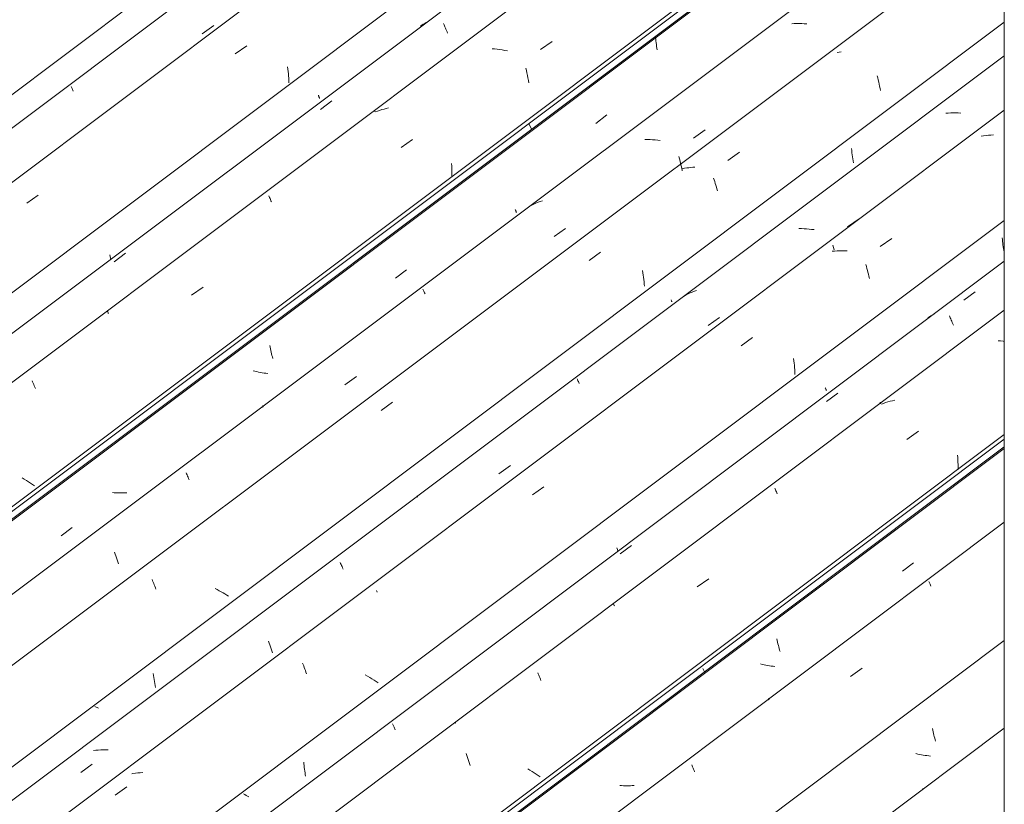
# Model space of a CAD drawing. Header units: metres. Extents: x 6.5 to 21.8, y 0.6 to 11.2.
# Tile 15 of 107: x 9.399 to 10.224, y 5.96 to 6.618. Entities that reach past the tile are written whole.
import ezdxf

# ---------------------------------------------------------------- set-up
doc = ezdxf.new("R2010")
doc.units = ezdxf.units.M
doc.layers.add('A-GLAZ-CWMG', color=7, linetype='Continuous', lineweight=5)
doc.layers.add('I-WALL', color=7, linetype='Continuous', lineweight=5)

# ---------------------------------------------------------------- blocks, each defined once
blk = doc.blocks.new('FP_15-ISO_02')
at = {"layer": 'A-GLAZ-CWMG'}
blk.add_line((10.22387, 7.15068), (8.84678, 6.1171), dxfattribs=at)
at = {"layer": 'A-GLAZ-CWMG', "color": 9, "true_color": 0xc0c0c0}
for p, q in [((9.55194, 6.60579), (9.56156, 6.61262)), ((9.44211, 6.56156), (9.44234, 6.56103)), ((9.44234, 6.56103), (9.44261, 6.56044)), ((9.44261, 6.56044), (9.4429, 6.55981)), ((9.4429, 6.55981), (9.44322, 6.55912)), ((9.44322, 6.55912), (9.44356, 6.55837)), ((9.44356, 6.55837), (9.44392, 6.55758))]:
    blk.add_line(p, q, dxfattribs=at)
blk = doc.blocks.new('FP_16-ISO_02')
at = {"layer": 'A-GLAZ-CWMG', "color": 9, "true_color": 0xc0c0c0}
for p, q in [((9.86408, 6.71634), (9.86269, 6.716)), ((9.86546, 6.71672), (9.86408, 6.71634)), ((9.86682, 6.71712), (9.86546, 6.71672)), ((9.86816, 6.71757), (9.86682, 6.71712)), ((9.64923, 6.55417), (9.64942, 6.55371)), ((9.64942, 6.55371), (9.6496, 6.55329)), ((9.6496, 6.55329), (9.64976, 6.5529)), ((9.64976, 6.5529), (9.6499, 6.55255)), ((9.6499, 6.55255), (9.65002, 6.55224)), ((9.65002, 6.55224), (9.65011, 6.55196)), ((9.65011, 6.55196), (9.65019, 6.55172)), ((9.65019, 6.55172), (9.65024, 6.55152))]:
    blk.add_line(p, q, dxfattribs=at)
blk = doc.blocks.new('FP_17-ISO_02')
at = {"layer": 'A-GLAZ-CWMG'}
blk.add_line((10.22387, 6.97851), (8.97503, 6.04119), dxfattribs=at)
at = {"layer": 'A-GLAZ-CWMG', "color": 9, "true_color": 0xc0c0c0}
for p, q in [((9.73957, 6.61509), (9.73832, 6.61437)), ((9.74084, 6.61576), (9.73957, 6.61509)), ((9.73591, 6.61282), (9.73475, 6.61198)), ((9.73711, 6.61362), (9.73591, 6.61282)), ((9.73832, 6.61437), (9.73711, 6.61362)), ((9.75413, 6.61419), (9.75452, 6.61333)), ((9.75452, 6.61333), (9.75492, 6.61242)), ((9.75492, 6.61242), (9.75533, 6.61148)), ((9.75533, 6.61148), (9.75575, 6.6105)), ((9.75575, 6.6105), (9.75617, 6.60949)), ((9.75617, 6.60949), (9.7566, 6.60844)), ((9.7566, 6.60844), (9.75703, 6.60735)), ((9.75703, 6.60735), (9.75746, 6.60624)), ((9.65105, 6.54237), (9.66056, 6.54938)), ((9.69613, 6.54147), (9.69639, 6.54046)), ((9.47828, 6.41474), (9.48778, 6.42177))]:
    blk.add_line(p, q, dxfattribs=at)
blk = doc.blocks.new('FP_18-ISO_02')
at = {"layer": 'A-GLAZ-CWMG'}
blk.add_line((9.08339, 5.96565), (10.22387, 6.82164), dxfattribs=at)
blk = doc.blocks.new('Rectangular Mullion - Telha Fibrocimento - Ondulada-1909083-ISO_02')
at = {"layer": 'A-GLAZ-CWMG', "true_color": 0xc0c0c0}
h = blk.add_hatch(dxfattribs=at)
h.set_pattern_fill('FP_3', color=9, style=0, pattern_type=2)
h.set_pattern_definition([(352.943, (9.398, 4.618), (0.293806, 0.0420828), [0.01221, -0.20982, 0.01221, -1.394]), (352.943, (9.398, 4.618), (0.293806, 0.0420828), [-0.23425, -0.20982, 0.01221, -0.43186, -0.74012]), (352.943, (9.398, 4.618), (0.293806, 0.0420828), [-0.88814, 0.01221, -0.20982, 0.01221, -0.50587]), (352.943, (9.398, 4.618), (0.293806, 0.0420828), [-1.122, -0.13581, 0.01221, -0.35785]), (116.867, (9.509, 4.644), (-0.2105052, 0.2586135), [0.01341, -0.23038, 0.01341, -1.531]), (116.867, (9.509, 4.644), (-0.2105052, 0.2586135), [-0.2572, -0.23038, 0.01341, -0.47418, -0.81264]), (116.867, (9.509, 4.644), (-0.2105052, 0.2586135), [-0.97517, 0.01341, -0.23038, 0.01341, -0.55544]), (116.867, (9.509, 4.644), (-0.2105052, 0.2586135), [-1.232, -0.14912, 0.01341, -0.39291]), (239.918, (9.545, 4.796), (-0.0832925, -0.3007025), [0.01209, -0.20772, 0.01209, -1.38]), (239.918, (9.545, 4.796), (-0.0832925, -0.3007025), [-0.2319, -0.20772, 0.01209, -0.42752, -0.73269]), (239.918, (9.545, 4.796), (-0.0832925, -0.3007025), [-0.87923, 0.01209, -0.20772, 0.01209, -0.50079]), (239.918, (9.545, 4.796), (-0.0832925, -0.3007025), [-1.111, -0.13445, 0.01209, -0.35426])])
h.paths.add_polyline_path([(9.08678, 5.96953), (10.22387, 6.82298), (10.22387, 6.82948), (9.08379, 5.9738)])
at = {"layer": 'A-GLAZ-CWMG'}
for p, q in [((9.08379, 5.9738), (10.22387, 6.82948)), ((9.08678, 5.96953), (10.22387, 6.82298))]:
    blk.add_line(p, q, dxfattribs=at)
for name in ['FP_15-ISO_02', 'FP_17-ISO_02', 'FP_18-ISO_02', 'FP_16-ISO_02']:
    blk.add_blockref(name, (0, 0), dxfattribs=at)
blk = doc.blocks.new('FP_28-ISO_02')
at = {"layer": 'A-GLAZ-CWMG'}
blk.add_line((10.22387, 7.10522), (8.88013, 6.09667), dxfattribs=at)
at = {"layer": 'A-GLAZ-CWMG', "color": 9, "true_color": 0xc0c0c0}
for p, q in [((9.57966, 6.58878), (9.58927, 6.59564)), ((9.62351, 6.57795), (9.62373, 6.57606)), ((9.62373, 6.57606), (9.62393, 6.57417)), ((9.62393, 6.57417), (9.6241, 6.57226)), ((9.6241, 6.57226), (9.62425, 6.57035)), ((9.62425, 6.57035), (9.62438, 6.56844)), ((9.62438, 6.56844), (9.62448, 6.56652)), ((9.62448, 6.56652), (9.62456, 6.56459)), ((9.40501, 6.46371), (9.41462, 6.4706))]:
    blk.add_line(p, q, dxfattribs=at)
blk = doc.blocks.new('FP_29-ISO_02')
at = {"layer": 'A-GLAZ-CWMG', "color": 9, "true_color": 0xc0c0c0}
for p, q in [((9.47455, 6.42055), (9.47485, 6.41915)), ((9.47485, 6.41915), (9.47516, 6.41776)), ((9.47516, 6.41776), (9.4754, 6.41673))]:
    blk.add_line(p, q, dxfattribs=at)
blk = doc.blocks.new('FP_30-ISO_02')
at = {"layer": 'A-GLAZ-CWMG'}
blk.add_line((10.22387, 6.93764), (9.00806, 6.02511), dxfattribs=at)
at = {"layer": 'A-GLAZ-CWMG', "color": 9, "true_color": 0xc0c0c0}
for p, q in [((9.83543, 6.59253), (9.84507, 6.59931)), ((9.79687, 6.59302), (9.79474, 6.59321)), ((9.79901, 6.59278), (9.79687, 6.59302)), ((9.80116, 6.59249), (9.79901, 6.59278)), ((9.80332, 6.59216), (9.80116, 6.59249)), ((9.80547, 6.59178), (9.80332, 6.59216)), ((9.80763, 6.59136), (9.80547, 6.59178)), ((9.82309, 6.57696), (9.82355, 6.57496)), ((9.82355, 6.57496), (9.82399, 6.57292)), ((9.82399, 6.57292), (9.82441, 6.57087)), ((9.82441, 6.57087), (9.82481, 6.56879)), ((9.82481, 6.56879), (9.8252, 6.56669)), ((9.8252, 6.56669), (9.82556, 6.56457)), ((9.69868, 6.54091), (9.69688, 6.54022)), ((9.70051, 6.54155), (9.69868, 6.54091)), ((9.70237, 6.54213), (9.70051, 6.54155)), ((9.70426, 6.54266), (9.70237, 6.54213)), ((9.70617, 6.54313), (9.70426, 6.54266)), ((9.70811, 6.54355), (9.70617, 6.54313)), ((9.71853, 6.51034), (9.72817, 6.51713)), ((9.76082, 6.49704), (9.76095, 6.49481)), ((9.76095, 6.49481), (9.76104, 6.49258)), ((9.76104, 6.49258), (9.76111, 6.49035)), ((9.76111, 6.49035), (9.76114, 6.48811)), ((9.76114, 6.48811), (9.76114, 6.48588)), ((9.60772, 6.46988), (9.60804, 6.46917)), ((9.60804, 6.46917), (9.60838, 6.46841)), ((9.60838, 6.46841), (9.60875, 6.46759)), ((9.60875, 6.46759), (9.60913, 6.46673)), ((9.60913, 6.46673), (9.60954, 6.46581)), ((9.60954, 6.46581), (9.60996, 6.46485)), ((9.54309, 6.38666), (9.55274, 6.39347)), ((9.47255, 6.37366), (9.47263, 6.37338)), ((9.47263, 6.37338), (9.47275, 6.37304)), ((9.47275, 6.37304), (9.47289, 6.37265)), ((9.47289, 6.37265), (9.47307, 6.37222)), ((9.47307, 6.37222), (9.47327, 6.37173)), ((9.47327, 6.37173), (9.4735, 6.3712)), ((9.40945, 6.31501), (9.40988, 6.31402)), ((9.40988, 6.31402), (9.41033, 6.31299)), ((9.41033, 6.31299), (9.4108, 6.3119)), ((9.4108, 6.3119), (9.41128, 6.31076)), ((9.41128, 6.31076), (9.41177, 6.30958)), ((9.41177, 6.30958), (9.41227, 6.30835)), ((9.40293, 6.23252), (9.40113, 6.23362)), ((9.40471, 6.23142), (9.40293, 6.23252)), ((9.40645, 6.2303), (9.40471, 6.23142)), ((9.40817, 6.22918), (9.40645, 6.2303)), ((9.40984, 6.22806), (9.40817, 6.22918)), ((9.41149, 6.22693), (9.40984, 6.22806))]:
    blk.add_line(p, q, dxfattribs=at)
blk = doc.blocks.new('FP_31-ISO_02')
at = {"layer": 'A-GLAZ-CWMG', "color": 9, "true_color": 0xc0c0c0}
for p, q in [((9.93168, 6.60367), (9.93174, 6.60271)), ((9.93174, 6.60271), (9.93187, 6.60118)), ((9.93187, 6.60118), (9.93202, 6.59966)), ((9.93202, 6.59966), (9.93219, 6.59815)), ((9.93219, 6.59815), (9.93238, 6.59665)), ((9.93238, 6.59665), (9.93258, 6.59516)), ((9.93258, 6.59516), (9.93281, 6.59368)), ((9.93281, 6.59368), (9.93304, 6.59221)), ((9.88176, 6.53054), (9.89101, 6.53768)), ((9.81419, 6.45845), (9.81438, 6.458)), ((9.81438, 6.458), (9.81456, 6.45758)), ((9.81456, 6.45758), (9.81472, 6.4572)), ((9.81472, 6.4572), (9.81485, 6.45686)), ((9.81485, 6.45686), (9.81497, 6.45655)), ((9.81497, 6.45655), (9.81506, 6.45628)), ((9.81506, 6.45628), (9.81514, 6.45604)), ((9.81514, 6.45604), (9.81519, 6.45584)), ((9.71375, 6.4008), (9.72299, 6.40793)), ((9.60849, 6.34443), (9.60878, 6.34302)), ((9.60878, 6.34302), (9.60908, 6.34163)), ((9.60908, 6.34163), (9.60939, 6.34025)), ((9.60939, 6.34025), (9.60971, 6.3389)), ((9.60971, 6.3389), (9.61004, 6.33756)), ((9.61004, 6.33756), (9.61038, 6.33625)), ((9.61038, 6.33625), (9.61072, 6.33496)), ((9.61072, 6.33496), (9.61108, 6.33369)), ((9.59614, 6.32295), (9.59464, 6.32333)), ((9.59765, 6.32259), (9.59614, 6.32295)), ((9.59917, 6.32226), (9.59765, 6.32259)), ((9.60069, 6.32196), (9.59917, 6.32226)), ((9.60222, 6.32168), (9.60069, 6.32196)), ((9.60374, 6.32142), (9.60222, 6.32168)), ((9.60527, 6.32119), (9.60374, 6.32142)), ((9.60679, 6.321), (9.60527, 6.32119)), ((9.47821, 6.22118), (9.47669, 6.2213)), ((9.47973, 6.22108), (9.47821, 6.22118)), ((9.48124, 6.22102), (9.47973, 6.22108)), ((9.48275, 6.22099), (9.48124, 6.22102)), ((9.48426, 6.22098), (9.48275, 6.22099)), ((9.48575, 6.22101), (9.48426, 6.22098)), ((9.48724, 6.22108), (9.48575, 6.22101)), ((9.48872, 6.22117), (9.48724, 6.22108)), ((9.43369, 6.18503), (9.44293, 6.19214))]:
    blk.add_line(p, q, dxfattribs=at)
blk = doc.blocks.new('FP_32-ISO_02')
at = {"layer": 'A-GLAZ-CWMG'}
blk.add_line((10.22387, 6.75987), (9.1412, 5.94726), dxfattribs=at)
at = {"layer": 'A-GLAZ-CWMG', "color": 9, "true_color": 0xc0c0c0}
for p, q in [((10.04792, 6.6142), (10.04586, 6.61408)), ((10.04999, 6.61427), (10.04792, 6.6142)), ((10.05208, 6.61428), (10.04999, 6.61427)), ((10.05418, 6.61424), (10.05208, 6.61428)), ((10.0563, 6.61415), (10.05418, 6.61424)), ((10.05842, 6.61401), (10.0563, 6.61415)), ((9.96353, 6.51837), (9.97316, 6.52518)), ((9.92497, 6.5172), (9.92287, 6.51724)), ((9.92709, 6.51711), (9.92497, 6.5172)), ((9.92922, 6.51697), (9.92709, 6.51711)), ((9.93135, 6.51678), (9.92922, 6.51697)), ((9.9335, 6.51653), (9.93135, 6.51678)), ((9.93565, 6.51624), (9.9335, 6.51653)), ((9.95131, 6.50299), (9.9518, 6.50105)), ((9.9518, 6.50105), (9.95228, 6.49908)), ((9.95228, 6.49908), (9.95275, 6.49709)), ((9.95275, 6.49709), (9.9532, 6.49506)), ((9.9532, 6.49506), (9.95363, 6.49301)), ((9.95363, 6.49301), (9.95404, 6.49094)), ((9.82801, 6.46221), (9.82632, 6.46133)), ((9.82973, 6.46303), (9.82801, 6.46221)), ((9.83149, 6.4638), (9.82973, 6.46303)), ((9.83328, 6.46452), (9.83149, 6.4638)), ((9.8351, 6.46517), (9.83328, 6.46452)), ((9.83696, 6.46577), (9.8351, 6.46517)), ((9.84676, 6.4358), (9.8564, 6.44262)), ((9.73683, 6.39181), (9.73707, 6.39127)), ((9.73707, 6.39127), (9.73734, 6.39068)), ((9.73734, 6.39068), (9.73763, 6.39003)), ((9.73763, 6.39003), (9.73795, 6.38933)), ((9.73795, 6.38933), (9.7383, 6.38857)), ((9.7383, 6.38857), (9.73866, 6.38777)), ((9.67156, 6.31156), (9.6812, 6.3184)), ((9.60266, 6.29418), (9.60263, 6.29407)), ((9.60263, 6.29407), (9.60263, 6.2939)), ((9.60263, 6.2939), (9.60267, 6.29369)), ((9.60267, 6.29369), (9.60275, 6.29342)), ((9.60275, 6.29342), (9.60286, 6.29311)), ((9.60286, 6.29311), (9.603, 6.29274)), ((9.53847, 6.2378), (9.53885, 6.23696)), ((9.53885, 6.23696), (9.53925, 6.23606)), ((9.53925, 6.23606), (9.53968, 6.23511)), ((9.53968, 6.23511), (9.54012, 6.23411)), ((9.54012, 6.23411), (9.54058, 6.23306)), ((9.54058, 6.23306), (9.54105, 6.23196)), ((9.47856, 6.17129), (9.47911, 6.16977)), ((9.47911, 6.16977), (9.47966, 6.16819)), ((9.47966, 6.16819), (9.48022, 6.16658)), ((9.48022, 6.16658), (9.48077, 6.16492)), ((9.48077, 6.16492), (9.48132, 6.16323)), ((9.48132, 6.16323), (9.48187, 6.1615))]:
    blk.add_line(p, q, dxfattribs=at)
blk = doc.blocks.new('FP_33-ISO_02')
at = {"layer": 'A-GLAZ-CWMG', "color": 9, "true_color": 0xc0c0c0}
for p, q in [((9.94473, 6.38277), (9.94488, 6.3824)), ((9.94488, 6.3824), (9.94501, 6.38206)), ((9.94501, 6.38206), (9.94513, 6.38176)), ((9.94513, 6.38176), (9.94522, 6.3815)), ((9.94522, 6.3815), (9.94529, 6.38127)), ((9.94529, 6.38127), (9.94533, 6.38108))]:
    blk.add_line(p, q, dxfattribs=at)
blk = doc.blocks.new('FP_34-ISO_02')
at = {"layer": 'A-GLAZ-CWMG'}
blk.add_line((10.22387, 6.58727), (9.27106, 5.87214), dxfattribs=at)
at = {"layer": 'A-GLAZ-CWMG', "color": 9, "true_color": 0xc0c0c0}
for p, q in [((10.17695, 6.53931), (10.1749, 6.53916)), ((10.17902, 6.53941), (10.17695, 6.53931)), ((10.1811, 6.53945), (10.17902, 6.53941)), ((10.18319, 6.53944), (10.1811, 6.53945)), ((10.1853, 6.53938), (10.18319, 6.53944)), ((10.18742, 6.53927), (10.1853, 6.53938)), ((10.09252, 6.44389), (10.10215, 6.4507)), ((10.05398, 6.44241), (10.05188, 6.44242)), ((10.05609, 6.44235), (10.05398, 6.44241)), ((10.05821, 6.44223), (10.05609, 6.44235)), ((10.06034, 6.44206), (10.05821, 6.44223)), ((10.06248, 6.44184), (10.06034, 6.44206)), ((10.06463, 6.44157), (10.06248, 6.44184)), ((10.0803, 6.42855), (10.0808, 6.42663)), ((10.0808, 6.42663), (10.08129, 6.42467)), ((9.95725, 6.38688), (9.95558, 6.38596)), ((9.95895, 6.38774), (9.95725, 6.38688)), ((9.96069, 6.38854), (9.95895, 6.38774)), ((9.96246, 6.38929), (9.96069, 6.38854)), ((9.96426, 6.38998), (9.96246, 6.38929)), ((9.9661, 6.39062), (9.96426, 6.38998)), ((9.97573, 6.36128), (9.98537, 6.36811)), ((9.866, 6.3166), (9.86622, 6.31609)), ((9.86622, 6.31609), (9.86647, 6.31553)), ((9.86647, 6.31553), (9.86675, 6.31492)), ((9.86675, 6.31492), (9.86705, 6.31425)), ((9.86705, 6.31425), (9.86738, 6.31353)), ((9.86738, 6.31353), (9.86773, 6.31275)), ((9.80052, 6.23698), (9.81016, 6.24383)), ((9.73195, 6.2186), (9.73193, 6.21848)), ((9.73193, 6.21848), (9.73195, 6.2183)), ((9.73195, 6.2183), (9.732, 6.21806)), ((9.732, 6.21806), (9.73208, 6.21778)), ((9.73208, 6.21778), (9.7322, 6.21745)), ((9.66753, 6.16278), (9.6679, 6.16197)), ((9.6679, 6.16197), (9.66829, 6.1611)), ((9.66829, 6.1611), (9.6687, 6.16019)), ((9.6687, 6.16019), (9.66913, 6.15922)), ((9.66913, 6.15922), (9.66958, 6.1582)), ((9.66958, 6.1582), (9.67004, 6.15712)), ((9.60751, 6.09667), (9.60806, 6.09517)), ((9.60806, 6.09517), (9.60861, 6.09362)), ((9.60861, 6.09362), (9.60916, 6.09202)), ((9.60916, 6.09202), (9.60972, 6.09039)), ((9.60972, 6.09039), (9.61027, 6.08872)), ((9.61027, 6.08872), (9.61082, 6.087)), ((9.46282, 6.00538), (9.46081, 6.00515)), ((9.46486, 6.00556), (9.46282, 6.00538)), ((9.46692, 6.00569), (9.46486, 6.00556)), ((9.46899, 6.00576), (9.46692, 6.00569)), ((9.47108, 6.00577), (9.46899, 6.00576)), ((9.47318, 6.00574), (9.47108, 6.00577)), ((9.45017, 5.98679), (9.4598, 5.9937))]:
    blk.add_line(p, q, dxfattribs=at)
blk = doc.blocks.new('FP_35-ISO_02')
at = {"layer": 'A-GLAZ-CWMG', "color": 9, "true_color": 0xc0c0c0}
for p, q in [((10.07392, 6.30916), (10.07411, 6.30872)), ((10.07411, 6.30872), (10.07427, 6.30832)), ((10.07427, 6.30832), (10.07442, 6.30796)), ((10.07442, 6.30796), (10.07455, 6.30763)), ((10.07455, 6.30763), (10.07466, 6.30734)), ((10.07466, 6.30734), (10.07474, 6.30708)), ((10.07474, 6.30708), (10.07481, 6.30686)), ((10.07481, 6.30686), (10.07485, 6.30668))]:
    blk.add_line(p, q, dxfattribs=at)
blk = doc.blocks.new('FP_36-ISO_02')
at = {"layer": 'A-GLAZ-CWMG'}
blk.add_line((10.22387, 6.4151), (9.39931, 5.79623), dxfattribs=at)
at = {"layer": 'A-GLAZ-CWMG', "color": 9, "true_color": 0xc0c0c0}
for p, q in [((10.19007, 6.38251), (10.19959, 6.38951)), ((10.16107, 6.36848), (10.1599, 6.36766)), ((10.16227, 6.36926), (10.16107, 6.36848)), ((10.1635, 6.37), (10.16227, 6.36926)), ((10.16476, 6.3707), (10.1635, 6.37)), ((10.17788, 6.36947), (10.17826, 6.36863)), ((10.17826, 6.36863), (10.17865, 6.36774)), ((10.17865, 6.36774), (10.17906, 6.36682)), ((10.17906, 6.36682), (10.17947, 6.36586)), ((10.17947, 6.36586), (10.17988, 6.36487)), ((10.17988, 6.36487), (10.18031, 6.36384)), ((10.18031, 6.36384), (10.18073, 6.36278)), ((10.18073, 6.36278), (10.18117, 6.36168)), ((10.07478, 6.29754), (10.08429, 6.30455)), ((10.1198, 6.29715), (10.12019, 6.29569)), ((9.90194, 6.16985), (9.91144, 6.17688)), ((9.71131, 6.0274), (9.71155, 6.02692)), ((9.71155, 6.02692), (9.71181, 6.02639)), ((9.71181, 6.02639), (9.71209, 6.02583)), ((9.71209, 6.02583), (9.71239, 6.02523)), ((9.71239, 6.02523), (9.7127, 6.02458)), ((9.7127, 6.02458), (9.71303, 6.0239)), ((9.71303, 6.0239), (9.71337, 6.02318)), ((9.71337, 6.02318), (9.71373, 6.02242)), ((9.76438, 6.02809), (9.76379, 6.02832)), ((9.5786, 5.9309), (9.57736, 5.93018)), ((9.57987, 5.93159), (9.5786, 5.9309)), ((9.57615, 5.92942), (9.57496, 5.92862)), ((9.57736, 5.93018), (9.57615, 5.92942)), ((9.55669, 5.91362), (9.56618, 5.92068)), ((9.4331, 5.78617), (9.43167, 5.78662)), ((9.43452, 5.78569), (9.4331, 5.78617))]:
    blk.add_line(p, q, dxfattribs=at)
blk = doc.blocks.new('FP_37-ISO_02')
at = {"layer": 'A-GLAZ-CWMG'}
blk.add_line((9.50767, 5.72069), (10.22387, 6.25823), dxfattribs=at)
blk = doc.blocks.new('Rectangular Mullion - Telha Fibrocimento - Ondulada-V21-ISO_02')
at = {"layer": 'A-GLAZ-CWMG', "true_color": 0xc0c0c0}
h = blk.add_hatch(dxfattribs=at)
h.set_pattern_fill('FP_4', color=9, style=0, pattern_type=2)
h.set_pattern_definition([(352.943, (9.581, 4.719), (0.293806, 0.0420828), [0.01221, -0.20982, 0.01221, -1.394]), (352.943, (9.581, 4.719), (0.293806, 0.0420828), [-0.23425, -0.20982, 0.01221, -0.43186, -0.74012]), (352.943, (9.581, 4.719), (0.293806, 0.0420828), [-0.88814, 0.01221, -0.20982, 0.01221, -0.50587]), (352.943, (9.581, 4.719), (0.293806, 0.0420828), [-1.122, -0.13581, 0.01221, -0.35785]), (116.867, (9.691, 4.744), (-0.2105052, 0.2586135), [0.01341, -0.23038, 0.01341, -1.531]), (116.867, (9.691, 4.744), (-0.2105052, 0.2586135), [-0.2572, -0.23038, 0.01341, -0.47418, -0.81264]), (116.867, (9.691, 4.744), (-0.2105052, 0.2586135), [-0.97517, 0.01341, -0.23038, 0.01341, -0.55544]), (116.867, (9.691, 4.744), (-0.2105052, 0.2586135), [-1.232, -0.14912, 0.01341, -0.39291]), (239.918, (9.728, 4.896), (-0.0832925, -0.3007025), [0.01209, -0.20772, 0.01209, -1.38]), (239.918, (9.728, 4.896), (-0.0832925, -0.3007025), [-0.2319, -0.20772, 0.01209, -0.42752, -0.73269]), (239.918, (9.728, 4.896), (-0.0832925, -0.3007025), [-0.87923, 0.01209, -0.20772, 0.01209, -0.50079]), (239.918, (9.728, 4.896), (-0.0832925, -0.3007025), [-1.111, -0.13445, 0.01209, -0.35426])])
h.paths.add_polyline_path([(9.51106, 5.72457), (10.22387, 6.25957), (10.22387, 6.26608), (9.50808, 5.72884)])
at = {"layer": 'A-GLAZ-CWMG'}
for p, q in [((8.82008, 6.12523), (10.22387, 7.17886)), ((8.94519, 6.053), (10.22387, 7.01271)), ((9.08024, 5.97503), (10.22387, 6.83339)), ((9.50808, 5.72884), (10.22387, 6.26608)), ((9.51106, 5.72457), (10.22387, 6.25957))]:
    blk.add_line(p, q, dxfattribs=at)
for name in ['FP_28-ISO_02', 'FP_29-ISO_02', 'FP_30-ISO_02', 'FP_32-ISO_02', 'FP_31-ISO_02', 'FP_34-ISO_02', 'FP_36-ISO_02', 'FP_33-ISO_02', 'FP_35-ISO_02', 'FP_37-ISO_02']:
    blk.add_blockref(name, (0, 0), dxfattribs=at)
blk = doc.blocks.new('FP_45-ISO_02')
at = {"layer": 'A-GLAZ-CWMG'}
blk.add_line((10.22387, 6.7003), (9.18395, 5.91979), dxfattribs=at)
at = {"layer": 'A-GLAZ-CWMG', "color": 9, "true_color": 0xc0c0c0}
for p, q in [((10.08555, 6.59023), (10.08387, 6.58988)), ((10.08724, 6.59054), (10.08555, 6.59023)), ((10.11748, 6.57044), (10.11789, 6.56874)), ((10.11789, 6.56874), (10.1183, 6.56702)), ((10.1183, 6.56702), (10.11869, 6.56527)), ((10.11869, 6.56527), (10.11906, 6.5635)), ((10.11906, 6.5635), (10.11942, 6.56172)), ((10.11942, 6.56172), (10.11976, 6.55991)), ((10.11976, 6.55991), (10.12008, 6.55809)), ((9.99234, 6.49948), (10.00193, 6.50637)), ((9.9561, 6.49296), (9.95442, 6.49261)), ((9.95779, 6.49326), (9.9561, 6.49296)), ((9.95951, 6.49351), (9.95779, 6.49326)), ((9.96124, 6.49372), (9.95951, 6.49351)), ((9.96299, 6.49389), (9.96124, 6.49372)), ((9.96475, 6.49401), (9.96299, 6.49389)), ((9.98033, 6.48481), (9.98081, 6.48337)), ((9.98081, 6.48337), (9.9813, 6.48189)), ((9.9813, 6.48189), (9.98177, 6.48039)), ((9.98177, 6.48039), (9.98224, 6.47885)), ((9.98224, 6.47885), (9.98271, 6.47729)), ((9.98271, 6.47729), (9.98317, 6.47569)), ((9.98317, 6.47569), (9.98362, 6.47407)), ((9.87615, 6.4158), (9.88573, 6.42271)), ((9.92082, 6.40726), (9.92111, 6.40541)), ((9.92111, 6.40541), (9.92138, 6.40355)), ((9.92138, 6.40355), (9.92163, 6.40168)), ((9.92163, 6.40168), (9.92186, 6.3998)), ((9.92186, 6.3998), (9.92206, 6.3979)), ((9.92206, 6.3979), (9.92224, 6.396)), ((9.92224, 6.396), (9.9224, 6.39409)), ((9.70189, 6.28995), (9.71147, 6.29689)), ((9.50997, 6.14849), (9.51041, 6.14743)), ((9.51041, 6.14743), (9.51087, 6.14634)), ((9.51087, 6.14634), (9.51133, 6.14521)), ((9.51133, 6.14521), (9.5118, 6.14404)), ((9.5118, 6.14404), (9.51228, 6.14283)), ((9.51228, 6.14283), (9.51276, 6.14158)), ((9.51276, 6.14158), (9.51324, 6.1403)), ((9.5645, 6.13992), (9.56282, 6.14078)), ((9.56615, 6.13904), (9.5645, 6.13992)), ((9.56779, 6.13815), (9.56615, 6.13904)), ((9.5694, 6.13725), (9.56779, 6.13815)), ((9.57099, 6.13633), (9.5694, 6.13725)), ((9.57255, 6.13541), (9.57099, 6.13633)), ((9.57409, 6.13447), (9.57255, 6.13541))]:
    blk.add_line(p, q, dxfattribs=at)
blk = doc.blocks.new('FP_46-ISO_02')
at = {"layer": 'A-GLAZ-CWMG', "color": 9, "true_color": 0xc0c0c0}
for p, q in [((10.09583, 6.50951), (10.09601, 6.50777)), ((10.09601, 6.50777), (10.09622, 6.50604)), ((10.09622, 6.50604), (10.09645, 6.50432)), ((10.09645, 6.50432), (10.0967, 6.50262)), ((10.0967, 6.50262), (10.09698, 6.50094)), ((10.09698, 6.50094), (10.09727, 6.49927)), ((10.09727, 6.49927), (10.09758, 6.49762)), ((9.51099, 6.06978), (9.51118, 6.06804)), ((9.51118, 6.06804), (9.5114, 6.06632)), ((9.5114, 6.06632), (9.51164, 6.06461)), ((9.51164, 6.06461), (9.5119, 6.06291)), ((9.5119, 6.06291), (9.51219, 6.06124)), ((9.51219, 6.06124), (9.51249, 6.05958)), ((9.51249, 6.05958), (9.51281, 6.05794)), ((9.46308, 6.04157), (9.46212, 6.04208)), ((9.46404, 6.04106), (9.46308, 6.04157)), ((9.46502, 6.04056), (9.46404, 6.04106)), ((9.33595, 5.93928), (9.33465, 5.9399)), ((9.33727, 5.93865), (9.33595, 5.93928)), ((9.3386, 5.93804), (9.33727, 5.93865)), ((9.33995, 5.93743), (9.3386, 5.93804)), ((9.34132, 5.93684), (9.33995, 5.93743)), ((9.34271, 5.93626), (9.34132, 5.93684)), ((9.3441, 5.93569), (9.34271, 5.93626)), ((9.34552, 5.93513), (9.3441, 5.93569))]:
    blk.add_line(p, q, dxfattribs=at)
blk = doc.blocks.new('FP_47-ISO_02')
at = {"layer": 'A-GLAZ-CWMG'}
blk.add_line((10.22387, 6.54182), (9.30441, 5.85172), dxfattribs=at)
at = {"layer": 'A-GLAZ-CWMG', "color": 9, "true_color": 0xc0c0c0}
for p, q in [((10.20657, 6.52029), (10.20458, 6.51997)), ((10.20858, 6.52054), (10.20657, 6.52029)), ((10.21061, 6.52074), (10.20858, 6.52054)), ((10.21266, 6.52088), (10.21061, 6.52074)), ((10.21474, 6.52097), (10.21266, 6.52088)), ((10.11997, 6.42733), (10.12959, 6.43418)), ((10.08167, 6.42363), (10.07963, 6.42345)), ((10.08373, 6.42376), (10.08167, 6.42363)), ((10.0858, 6.42383), (10.08373, 6.42376)), ((10.08789, 6.42384), (10.0858, 6.42383)), ((10.09, 6.4238), (10.08789, 6.42384)), ((10.09212, 6.42371), (10.09, 6.4238)), ((10.10787, 6.41226), (10.10833, 6.4107)), ((10.10833, 6.4107), (10.10878, 6.40911)), ((10.10878, 6.40911), (10.10922, 6.40749)), ((10.10922, 6.40749), (10.10966, 6.40585)), ((10.10966, 6.40585), (10.11008, 6.40418)), ((10.11008, 6.40418), (10.1105, 6.4025)), ((10.1105, 6.4025), (10.1109, 6.40078)), ((10.00342, 6.34425), (10.01303, 6.35111)), ((10.04737, 6.33362), (10.0476, 6.33174)), ((10.0476, 6.33174), (10.04781, 6.32984)), ((10.04781, 6.32984), (10.04799, 6.32794)), ((10.04799, 6.32794), (10.04815, 6.32604)), ((10.04815, 6.32604), (10.04828, 6.32412)), ((10.04828, 6.32412), (10.0484, 6.3222)), ((10.0484, 6.3222), (10.04848, 6.32028)), ((9.82858, 6.21925), (9.8382, 6.22614)), ((9.69794, 6.13931), (9.69828, 6.13856)), ((9.69828, 6.13856), (9.69864, 6.13778)), ((9.63602, 6.0784), (9.63649, 6.07721)), ((9.63649, 6.07721), (9.63696, 6.07599)), ((9.63696, 6.07599), (9.63743, 6.07473)), ((9.63743, 6.07473), (9.63791, 6.07344)), ((9.63791, 6.07344), (9.63839, 6.07211)), ((9.63839, 6.07211), (9.63887, 6.07076)), ((9.63887, 6.07076), (9.63935, 6.06936)), ((9.69041, 6.06742), (9.6885, 6.06846)), ((9.69229, 6.06636), (9.69041, 6.06742)), ((9.69414, 6.06529), (9.69229, 6.06636)), ((9.69595, 6.0642), (9.69414, 6.06529)), ((9.69773, 6.0631), (9.69595, 6.0642)), ((9.69948, 6.06199), (9.69773, 6.0631)), ((9.49396, 5.98585), (9.49292, 5.98567)), ((9.49597, 5.98613), (9.49396, 5.98585)), ((9.49799, 5.98635), (9.49597, 5.98613)), ((9.50004, 5.98651), (9.49799, 5.98635)), ((9.5021, 5.98661), (9.50004, 5.98651)), ((9.47912, 5.96777), (9.48872, 5.97472))]:
    blk.add_line(p, q, dxfattribs=at)
blk = doc.blocks.new('FP_48-ISO_02')
at = {"layer": 'A-GLAZ-CWMG', "color": 9, "true_color": 0xc0c0c0}
for p, q in [((10.22209, 6.43483), (10.22222, 6.4333)), ((10.22222, 6.4333), (10.22237, 6.43178)), ((10.22237, 6.43178), (10.22254, 6.43026)), ((10.22254, 6.43026), (10.22273, 6.42876)), ((10.22273, 6.42876), (10.22294, 6.42727)), ((10.22294, 6.42727), (10.22317, 6.42579)), ((10.22317, 6.42579), (10.2234, 6.42432)), ((10.2234, 6.42432), (10.22366, 6.42286)), ((9.89939, 6.17484), (9.8997, 6.17345)), ((9.8997, 6.17345), (9.90001, 6.17208)), ((9.63698, 5.9955), (9.63712, 5.99397)), ((9.63712, 5.99397), (9.63727, 5.99245)), ((9.63727, 5.99245), (9.63745, 5.99093)), ((9.63745, 5.99093), (9.63764, 5.98943)), ((9.63764, 5.98943), (9.63785, 5.98794)), ((9.63785, 5.98794), (9.63807, 5.98646)), ((9.63807, 5.98646), (9.63832, 5.98499)), ((9.63832, 5.98499), (9.63857, 5.98354)), ((9.58771, 5.9682), (9.58662, 5.96882)), ((9.58883, 5.96757), (9.58771, 5.9682)), ((9.58996, 5.96695), (9.58883, 5.96757)), ((9.59112, 5.96633), (9.58996, 5.96695)), ((9.46189, 5.86512), (9.46063, 5.86576)), ((9.46317, 5.86449), (9.46189, 5.86512)), ((9.46447, 5.86386), (9.46317, 5.86449)), ((9.46579, 5.86324), (9.46447, 5.86386)), ((9.46713, 5.86263), (9.46579, 5.86324)), ((9.46848, 5.86204), (9.46713, 5.86263)), ((9.46985, 5.86145), (9.46848, 5.86204)), ((9.47124, 5.86087), (9.46985, 5.86145))]:
    blk.add_line(p, q, dxfattribs=at)
blk = doc.blocks.new('FP_49-ISO_02')
at = {"layer": 'A-GLAZ-CWMG'}
blk.add_line((10.22387, 6.37423), (9.43234, 5.78015), dxfattribs=at)
at = {"layer": 'A-GLAZ-CWMG', "color": 9, "true_color": 0xc0c0c0}
for p, q in [((10.2208, 6.34832), (10.21867, 6.34849)), ((10.22294, 6.34809), (10.2208, 6.34832)), ((10.22387, 6.34797), (10.22294, 6.34809)), ((10.12266, 6.29597), (10.12087, 6.29526)), ((10.12448, 6.29663), (10.12266, 6.29597)), ((10.12632, 6.29723), (10.12448, 6.29663)), ((10.1282, 6.29777), (10.12632, 6.29723)), ((10.1301, 6.29827), (10.1282, 6.29777)), ((10.13203, 6.29871), (10.1301, 6.29827)), ((10.14232, 6.26587), (10.15197, 6.27265)), ((10.18474, 6.25268), (10.18486, 6.25069)), ((10.18486, 6.25069), (10.18496, 6.24869)), ((10.18496, 6.24869), (10.18504, 6.24669)), ((10.18504, 6.24669), (10.18509, 6.24469)), ((10.18509, 6.24469), (10.18511, 6.24268)), ((10.18511, 6.24268), (10.18511, 6.24068)), ((10.03155, 6.22501), (10.03186, 6.22432)), ((10.03186, 6.22432), (10.03219, 6.22358)), ((10.03219, 6.22358), (10.03254, 6.22278)), ((10.03254, 6.22278), (10.03292, 6.22194)), ((10.03292, 6.22194), (10.03331, 6.22105)), ((10.03331, 6.22105), (10.03372, 6.22011)), ((9.96665, 6.14232), (9.97631, 6.14913)), ((9.89647, 6.1283), (9.89656, 6.12799)), ((9.89656, 6.12799), (9.89669, 6.12763)), ((9.89669, 6.12763), (9.89684, 6.12722)), ((9.89684, 6.12722), (9.89703, 6.12676)), ((9.89703, 6.12676), (9.89724, 6.12626)), ((9.83298, 6.07032), (9.83339, 6.06937)), ((9.83339, 6.06937), (9.83383, 6.06836)), ((9.83383, 6.06836), (9.83428, 6.06731)), ((9.83428, 6.06731), (9.83475, 6.0662)), ((9.83475, 6.0662), (9.83523, 6.06505)), ((9.83523, 6.06505), (9.83572, 6.06385)), ((9.77309, 6.00265), (9.77363, 6.00106)), ((9.77363, 6.00106), (9.77418, 5.99942)), ((9.77418, 5.99942), (9.77473, 5.99775)), ((9.77473, 5.99775), (9.77527, 5.99604)), ((9.77527, 5.99604), (9.77581, 5.99429)), ((9.77581, 5.99429), (9.77634, 5.99251)), ((9.82648, 5.98871), (9.82466, 5.9898)), ((9.82828, 5.98761), (9.82648, 5.98871)), ((9.83005, 5.9865), (9.82828, 5.98761)), ((9.83178, 5.98538), (9.83005, 5.9865)), ((9.83348, 5.98426), (9.83178, 5.98538)), ((9.83515, 5.98313), (9.83348, 5.98426)), ((9.62785, 5.91268), (9.62579, 5.91256)), ((9.62992, 5.91274), (9.62785, 5.91268)), ((9.63201, 5.91275), (9.62992, 5.91274)), ((9.63411, 5.91271), (9.63201, 5.91275)), ((9.63622, 5.91262), (9.63411, 5.91271)), ((9.63834, 5.91248), (9.63622, 5.91262)), ((9.61528, 5.89346), (9.62494, 5.90034)), ((9.53525, 5.85706), (9.53406, 5.85641)), ((9.53695, 5.85792), (9.53525, 5.85706)), ((9.53868, 5.85872), (9.53695, 5.85792)), ((9.54045, 5.85947), (9.53868, 5.85872)), ((9.49026, 5.75388), (9.48863, 5.75466)), ((9.49187, 5.75308), (9.49026, 5.75388))]:
    blk.add_line(p, q, dxfattribs=at)
blk = doc.blocks.new('FP_50-ISO_02')
at = {"layer": 'A-GLAZ-CWMG', "color": 9, "true_color": 0xc0c0c0}
for p, q in [((10.13862, 6.15537), (10.14786, 6.1625)), ((10.03335, 6.09868), (10.03365, 6.09728)), ((10.03365, 6.09728), (10.03396, 6.0959)), ((10.03396, 6.0959), (10.03428, 6.09454)), ((10.03428, 6.09454), (10.03461, 6.0932)), ((10.03461, 6.0932), (10.03495, 6.09189)), ((10.03495, 6.09189), (10.03529, 6.09059)), ((10.03529, 6.09059), (10.03564, 6.08932)), ((10.03564, 6.08932), (10.036, 6.08807)), ((10.02108, 6.07731), (10.01957, 6.07767)), ((10.02259, 6.07698), (10.02108, 6.07731)), ((10.02411, 6.07667), (10.02259, 6.07698)), ((10.02564, 6.07638), (10.02411, 6.07667)), ((10.02716, 6.07612), (10.02564, 6.07638)), ((10.02869, 6.07589), (10.02716, 6.07612)), ((10.03021, 6.07569), (10.02869, 6.07589)), ((10.03174, 6.07551), (10.03021, 6.07569)), ((9.90324, 5.9757), (9.90172, 5.9758)), ((9.90476, 5.97564), (9.90324, 5.9757)), ((9.90627, 5.9756), (9.90476, 5.97564)), ((9.90777, 5.97559), (9.90627, 5.9756)), ((9.90927, 5.97562), (9.90777, 5.97559)), ((9.91076, 5.97568), (9.90927, 5.97562)), ((9.91224, 5.97577), (9.91076, 5.97568)), ((9.91371, 5.9759), (9.91224, 5.97577)), ((9.85874, 5.9396), (9.86798, 5.94671)), ((9.77102, 5.91944), (9.77114, 5.91791)), ((9.77114, 5.91791), (9.77128, 5.91638)), ((9.77128, 5.91638), (9.77144, 5.91487)), ((9.77144, 5.91487), (9.77162, 5.91336)), ((9.77162, 5.91336), (9.77182, 5.91186)), ((9.77182, 5.91186), (9.77204, 5.91038)), ((9.77204, 5.91038), (9.77227, 5.9089)), ((9.77227, 5.9089), (9.77251, 5.90744)), ((9.72346, 5.89124), (9.72262, 5.89171)), ((9.72403, 5.89092), (9.72346, 5.89124)), ((9.74676, 5.85348), (9.756, 5.86058)), ((9.71192, 5.84073), (9.71229, 5.83958)), ((9.71229, 5.83958), (9.71266, 5.83846)), ((9.71266, 5.83846), (9.71304, 5.83737)), ((9.71304, 5.83737), (9.71341, 5.83631)), ((9.71341, 5.83631), (9.71378, 5.83528)), ((9.71378, 5.83528), (9.71414, 5.83428)), ((9.71414, 5.83428), (9.71451, 5.83331)), ((9.71451, 5.83331), (9.71487, 5.83237)), ((9.59718, 5.78846), (9.59659, 5.78876)), ((9.59847, 5.78784), (9.59718, 5.78846)), ((9.59977, 5.78721), (9.59847, 5.78784)), ((9.6011, 5.7866), (9.59977, 5.78721)), ((9.60244, 5.78599), (9.6011, 5.7866)), ((9.6038, 5.7854), (9.60244, 5.78599)), ((9.60517, 5.78482), (9.6038, 5.7854)), ((9.57994, 5.74977), (9.58029, 5.74848)), ((9.58029, 5.74848), (9.58065, 5.74722)), ((9.58065, 5.74722), (9.58101, 5.74598)), ((9.58101, 5.74598), (9.58137, 5.74477)), ((9.58137, 5.74477), (9.58174, 5.74358)), ((9.58174, 5.74358), (9.58211, 5.74242)), ((9.58211, 5.74242), (9.58248, 5.74129)), ((9.58248, 5.74129), (9.58285, 5.74019)), ((9.57872, 5.72451), (9.58797, 5.7316))]:
    blk.add_line(p, q, dxfattribs=at)
blk = doc.blocks.new('FP_51-ISO_02')
at = {"layer": 'A-GLAZ-CWMG'}
blk.add_line((10.22387, 6.19646), (9.56548, 5.7023), dxfattribs=at)
at = {"layer": 'A-GLAZ-CWMG', "color": 9, "true_color": 0xc0c0c0}
for p, q in [((10.16066, 6.14685), (10.16088, 6.14634)), ((10.16088, 6.14634), (10.16113, 6.14577)), ((10.16113, 6.14577), (10.16141, 6.14514)), ((10.16141, 6.14514), (10.16171, 6.14447)), ((10.16171, 6.14447), (10.16204, 6.14374)), ((10.16204, 6.14374), (10.16239, 6.14296)), ((10.09506, 6.06722), (10.10471, 6.07406)), ((10.0265, 6.04886), (10.02648, 6.04873)), ((10.02648, 6.04873), (10.02649, 6.04855)), ((10.02649, 6.04855), (10.02654, 6.04831)), ((10.02655, 6.04895), (10.0265, 6.04886)), ((10.02654, 6.04831), (10.02663, 6.04802)), ((10.02663, 6.04802), (10.02675, 6.04769)), ((9.96199, 5.99302), (9.96235, 5.99221)), ((9.96235, 5.99221), (9.96274, 5.99135)), ((9.96274, 5.99135), (9.96314, 5.99044)), ((9.96314, 5.99044), (9.96357, 5.98948)), ((9.96357, 5.98948), (9.96401, 5.98846)), ((9.96401, 5.98846), (9.96447, 5.9874)), ((9.90182, 5.92705), (9.90237, 5.92555)), ((9.90237, 5.92555), (9.90292, 5.92401)), ((9.90292, 5.92401), (9.90347, 5.92243)), ((9.90347, 5.92243), (9.90402, 5.92081)), ((9.90402, 5.92081), (9.90457, 5.91914)), ((9.90457, 5.91914), (9.90512, 5.91744)), ((9.95578, 5.91451), (9.95391, 5.91558)), ((9.95762, 5.91343), (9.95578, 5.91451)), ((9.95943, 5.91234), (9.95762, 5.91343)), ((9.96121, 5.91123), (9.95943, 5.91234)), ((9.96296, 5.91012), (9.96121, 5.91123)), ((9.96467, 5.909), (9.96296, 5.91012)), ((9.75704, 5.8357), (9.75503, 5.83545)), ((9.75907, 5.83589), (9.75704, 5.8357)), ((9.76112, 5.83603), (9.75907, 5.83589)), ((9.76319, 5.83612), (9.76112, 5.83603)), ((9.76527, 5.83615), (9.76319, 5.83612)), ((9.76737, 5.83613), (9.76527, 5.83615)), ((9.74433, 5.8172), (9.75397, 5.82411)), ((9.66561, 5.77791), (9.66404, 5.77684)), ((9.66721, 5.77892), (9.66561, 5.77791)), ((9.66884, 5.77988), (9.66721, 5.77892)), ((9.67052, 5.78078), (9.66884, 5.77988)), ((9.61981, 5.67885), (9.61819, 5.67959)), ((9.62141, 5.67809), (9.61981, 5.67885))]:
    blk.add_line(p, q, dxfattribs=at)
blk = doc.blocks.new('FP_52-ISO_02')
at = {"layer": 'A-GLAZ-CWMG', "color": 9, "true_color": 0xc0c0c0}
for p, q in [((10.1636, 6.02353), (10.16391, 6.02214)), ((10.16391, 6.02214), (10.16422, 6.02076)), ((10.16422, 6.02076), (10.16454, 6.01941)), ((10.16454, 6.01941), (10.16488, 6.01808)), ((10.16488, 6.01808), (10.16522, 6.01677)), ((10.16522, 6.01677), (10.16557, 6.01548)), ((10.16557, 6.01548), (10.16592, 6.01422)), ((10.16592, 6.01422), (10.16628, 6.01298)), ((10.15136, 6.00222), (10.14985, 6.00257)), ((10.15288, 6.00189), (10.15136, 6.00222)), ((10.1544, 6.00159), (10.15288, 6.00189)), ((10.15593, 6.00131), (10.1544, 6.00159)), ((10.15745, 6.00106), (10.15593, 6.00131)), ((10.15898, 6.00084), (10.15745, 6.00106)), ((10.16051, 6.00065), (10.15898, 6.00084)), ((10.16203, 6.00048), (10.16051, 6.00065)), ((10.03357, 5.90068), (10.03205, 5.90077)), ((10.03508, 5.90063), (10.03357, 5.90068)), ((10.03659, 5.9006), (10.03508, 5.90063)), ((10.03809, 5.90061), (10.03659, 5.9006)), ((10.03959, 5.90065), (10.03809, 5.90061)), ((10.04108, 5.90072), (10.03959, 5.90065)), ((10.04255, 5.90083), (10.04108, 5.90072)), ((10.04402, 5.90097), (10.04255, 5.90083)), ((9.98908, 5.8646), (9.99831, 5.87171)), ((9.90125, 5.84415), (9.90138, 5.84262)), ((9.90138, 5.84262), (9.90153, 5.8411)), ((9.90153, 5.8411), (9.9017, 5.83959)), ((9.9017, 5.83959), (9.90189, 5.83809)), ((9.90189, 5.83809), (9.9021, 5.83659)), ((9.9021, 5.83659), (9.90232, 5.83511)), ((9.90232, 5.83511), (9.90256, 5.83365)), ((9.90256, 5.83365), (9.90281, 5.83219)), ((9.8535, 5.81601), (9.85257, 5.81652)), ((9.85444, 5.81549), (9.8535, 5.81601)), ((9.8554, 5.81498), (9.85444, 5.81549)), ((9.87712, 5.77849), (9.88635, 5.78559)), ((9.8423, 5.7656), (9.84267, 5.76446)), ((9.84267, 5.76446), (9.84304, 5.76335)), ((9.84304, 5.76335), (9.84342, 5.76228)), ((9.84342, 5.76228), (9.84379, 5.76123)), ((9.84379, 5.76123), (9.84416, 5.76021)), ((9.84416, 5.76021), (9.84452, 5.75922)), ((9.84452, 5.75922), (9.84488, 5.75826)), ((9.84488, 5.75826), (9.84524, 5.75734)), ((9.72617, 5.71375), (9.72491, 5.71439)), ((9.72745, 5.71312), (9.72617, 5.71375)), ((9.72875, 5.7125), (9.72745, 5.71312)), ((9.73006, 5.71188), (9.72875, 5.7125)), ((9.73139, 5.71127), (9.73006, 5.71188)), ((9.73275, 5.71067), (9.73139, 5.71127)), ((9.73411, 5.71008), (9.73275, 5.71067)), ((9.7355, 5.7095), (9.73411, 5.71008)), ((9.71034, 5.67454), (9.71069, 5.67326)), ((9.71069, 5.67326), (9.71105, 5.67201)), ((9.71105, 5.67201), (9.71141, 5.67079)), ((9.71141, 5.67079), (9.71178, 5.66959)), ((9.71178, 5.66959), (9.71215, 5.66841)), ((9.71215, 5.66841), (9.71252, 5.66727)), ((9.71252, 5.66727), (9.7129, 5.66615)), ((9.7129, 5.66615), (9.71327, 5.66506)), ((9.70912, 5.64955), (9.71836, 5.65663))]:
    blk.add_line(p, q, dxfattribs=at)
blk = doc.blocks.new('FP_53-ISO_02')
at = {"layer": 'A-GLAZ-CWMG'}
blk.add_line((10.22387, 6.02387), (9.69534, 5.62718), dxfattribs=at)
at = {"layer": 'A-GLAZ-CWMG', "color": 9, "true_color": 0xc0c0c0}
for p, q in [((10.15576, 5.97326), (10.15575, 5.97311)), ((10.15575, 5.97311), (10.15578, 5.97292)), ((10.1558, 5.97336), (10.15576, 5.97326)), ((10.15578, 5.97292), (10.15584, 5.97267)), ((10.15584, 5.97267), (10.15593, 5.97236)), ((10.09102, 5.91798), (10.09136, 5.91721)), ((10.09136, 5.91721), (10.09174, 5.91638)), ((10.09174, 5.91638), (10.09213, 5.9155)), ((10.09213, 5.9155), (10.09254, 5.91457)), ((10.09254, 5.91457), (10.09298, 5.91359)), ((10.09298, 5.91359), (10.09343, 5.91255)), ((10.03072, 5.85244), (10.03127, 5.85097)), ((10.03127, 5.85097), (10.03182, 5.84945)), ((10.03182, 5.84945), (10.03237, 5.84789)), ((10.03237, 5.84789), (10.03292, 5.84629)), ((10.03292, 5.84629), (10.03347, 5.84465)), ((10.03347, 5.84465), (10.03402, 5.84297)), ((10.08482, 5.84028), (10.08293, 5.84134)), ((10.08667, 5.83921), (10.08482, 5.84028)), ((10.08849, 5.83812), (10.08667, 5.83921)), ((10.09029, 5.83702), (10.08849, 5.83812)), ((10.09205, 5.83591), (10.09029, 5.83702)), ((10.09377, 5.83479), (10.09205, 5.83591)), ((9.88601, 5.76076), (9.88402, 5.76048)), ((9.88803, 5.76099), (9.88601, 5.76076)), ((9.89007, 5.76116), (9.88803, 5.76099)), ((9.89213, 5.76128), (9.89007, 5.76116)), ((9.8942, 5.76135), (9.89213, 5.76128)), ((9.89629, 5.76136), (9.8942, 5.76135)), ((9.87324, 5.74247), (9.88288, 5.74938)), ((9.79488, 5.70242), (9.79334, 5.70132)), ((9.79645, 5.70347), (9.79488, 5.70242)), ((9.79806, 5.70447), (9.79645, 5.70347)), ((9.79971, 5.70541), (9.79806, 5.70447)), ((9.74874, 5.60459), (9.74712, 5.60532)), ((9.75036, 5.60384), (9.74874, 5.60459))]:
    blk.add_line(p, q, dxfattribs=at)
blk = doc.blocks.new('Rectangular Mullion - Telha Fibrocimento - Ondulada-V40-ISO_02')
at = {"layer": 'A-GLAZ-CWMG'}
for p, q in [((9.24436, 5.88028), (10.22387, 6.61545)), ((9.36948, 5.80804), (10.22387, 6.4493)), ((9.50452, 5.73007), (10.22387, 6.26998)), ((9.63464, 5.65494), (10.22387, 6.09719))]:
    blk.add_line(p, q, dxfattribs=at)
for name in ['FP_45-ISO_02', 'FP_47-ISO_02', 'FP_46-ISO_02', 'FP_48-ISO_02', 'FP_49-ISO_02', 'FP_51-ISO_02', 'FP_50-ISO_02', 'FP_53-ISO_02', 'FP_52-ISO_02']:
    blk.add_blockref(name, (0, 0), dxfattribs=at)

msp = doc.modelspace()

# ---------------------------------------------------------------- linework, layer by layer
at = {"layer": 'I-WALL'}
msp.add_line((10.22387, 7.52038), (10.22387, 5.59764), dxfattribs=at)

# ---------------------------------------------------------------- block references
at = {"layer": 'A-GLAZ-CWMG'}
for name in ['Rectangular Mullion - Telha Fibrocimento - Ondulada-1909083-ISO_02', 'Rectangular Mullion - Telha Fibrocimento - Ondulada-V21-ISO_02', 'Rectangular Mullion - Telha Fibrocimento - Ondulada-V40-ISO_02']:
    msp.add_blockref(name, (0, 0), dxfattribs=at)

doc.saveas('drawing.dxf')
